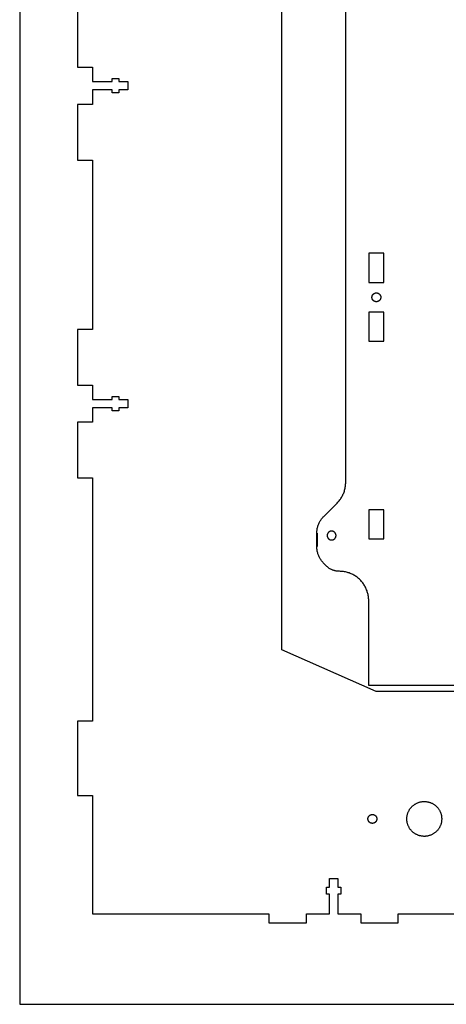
# Model space of a CAD drawing. Header units: millimetres. Extents: x 4719 to 5519, y -4846 to -4333.
# Tile 1 of 22: x 4719 to 4863, y -4846 to -4513. Entities that reach past the tile are written whole.
import ezdxf

# ---------------------------------------------------------------- set-up
doc = ezdxf.new("R2010")
doc.units = ezdxf.units.MM
doc.layers.add('Default', color=18, linetype='Continuous', true_color=0x000000)
doc.layers.add('Make2D$visible$Curves', color=18, linetype='Continuous', true_color=0x000000)

msp = doc.modelspace()

# ---------------------------------------------------------------- linework, layer by layer
at = {"layer": 'Default'}
for points in [[(4719.04, -4846.04), (5519.04, -4846.04), (5519.04, -4333.43), (4719.04, -4333.43)], [(4861.92, -4783.33), (4861.91, -4783.54), (4861.9, -4783.74), (4861.89, -4783.94), (4861.86, -4784.15), (4861.83, -4784.35), (4861.79, -4784.55), (4861.74, -4784.75), (4861.69, -4784.95), (4861.63, -4785.14), (4861.57, -4785.34), (4861.49, -4785.53), (4861.41, -4785.72), (4861.33, -4785.9), (4861.23, -4786.09), (4861.14, -4786.27), (4861.03, -4786.44), (4860.92, -4786.61), (4860.8, -4786.78), (4860.68, -4786.95), (4860.55, -4787.11), (4860.42, -4787.26), (4860.28, -4787.41), (4860.13, -4787.56), (4859.99, -4787.7), (4859.83, -4787.83), (4859.67, -4787.96), (4859.51, -4788.09), (4859.34, -4788.2), (4859.17, -4788.32), (4859, -4788.42), (4858.82, -4788.52), (4858.64, -4788.62), (4858.45, -4788.71), (4858.26, -4788.79), (4858.07, -4788.86), (4857.88, -4788.93), (4857.68, -4788.99), (4857.49, -4789.05), (4857.29, -4789.09), (4857.09, -4789.13), (4856.88, -4789.17), (4856.68, -4789.19), (4856.48, -4789.21), (4856.27, -4789.23), (4856.07, -4789.23), (4855.86, -4789.23), (4855.66, -4789.22), (4855.45, -4789.2), (4855.25, -4789.18), (4855.05, -4789.15), (4854.85, -4789.11), (4854.65, -4789.07), (4854.45, -4789.02), (4854.25, -4788.96), (4854.06, -4788.9), (4853.87, -4788.83), (4853.68, -4788.75), (4853.49, -4788.66), (4853.31, -4788.57), (4853.13, -4788.47), (4852.95, -4788.37), (4852.78, -4788.26), (4852.61, -4788.15), (4852.44, -4788.03), (4852.28, -4787.9), (4852.13, -4787.77), (4851.97, -4787.63), (4851.83, -4787.49), (4851.69, -4787.34), (4851.55, -4787.18), (4851.42, -4787.03), (4851.29, -4786.87), (4851.17, -4786.7), (4851.06, -4786.53), (4850.95, -4786.35), (4850.85, -4786.18), (4850.75, -4786), (4850.66, -4785.81), (4850.58, -4785.62), (4850.5, -4785.43), (4850.43, -4785.24), (4850.37, -4785.05), (4850.32, -4784.85), (4850.27, -4784.65), (4850.22, -4784.45), (4850.19, -4784.25), (4850.16, -4784.05), (4850.14, -4783.84), (4850.12, -4783.64), (4850.12, -4783.43), (4850.12, -4783.23), (4850.12, -4783.02), (4850.14, -4782.82), (4850.16, -4782.62), (4850.19, -4782.41), (4850.22, -4782.21), (4850.27, -4782.01), (4850.32, -4781.81), (4850.37, -4781.62), (4850.43, -4781.42), (4850.5, -4781.23), (4850.58, -4781.04), (4850.66, -4780.85), (4850.75, -4780.67), (4850.85, -4780.49), (4850.95, -4780.31), (4851.06, -4780.13), (4851.17, -4779.96), (4851.29, -4779.8), (4851.42, -4779.64), (4851.55, -4779.48), (4851.69, -4779.33), (4851.83, -4779.18), (4851.97, -4779.03), (4852.13, -4778.9), (4852.28, -4778.76), (4852.44, -4778.64), (4852.61, -4778.52), (4852.78, -4778.4), (4852.95, -4778.29), (4853.13, -4778.19), (4853.31, -4778.09), (4853.49, -4778), (4853.68, -4777.92), (4853.87, -4777.84), (4854.06, -4777.77), (4854.25, -4777.7), (4854.45, -4777.64), (4854.65, -4777.59), (4854.85, -4777.55), (4855.05, -4777.51), (4855.25, -4777.48), (4855.45, -4777.46), (4855.66, -4777.44), (4855.86, -4777.43), (4856.07, -4777.43), (4856.27, -4777.44), (4856.48, -4777.45), (4856.68, -4777.47), (4856.88, -4777.5), (4857.09, -4777.53), (4857.29, -4777.57), (4857.49, -4777.62), (4857.68, -4777.67), (4857.88, -4777.73), (4858.07, -4777.8), (4858.26, -4777.88), (4858.45, -4777.96), (4858.64, -4778.04), (4858.82, -4778.14), (4859, -4778.24), (4859.17, -4778.35), (4859.34, -4778.46), (4859.51, -4778.58), (4859.67, -4778.7), (4859.83, -4778.83), (4859.99, -4778.97), (4860.13, -4779.11), (4860.28, -4779.25), (4860.42, -4779.4), (4860.55, -4779.56), (4860.68, -4779.72), (4860.8, -4779.88), (4860.92, -4780.05), (4861.03, -4780.22), (4861.14, -4780.4), (4861.23, -4780.58), (4861.33, -4780.76), (4861.41, -4780.94), (4861.49, -4781.13), (4861.57, -4781.32), (4861.63, -4781.52), (4861.69, -4781.71), (4861.74, -4781.91), (4861.79, -4782.11), (4861.83, -4782.31), (4861.86, -4782.51), (4861.89, -4782.72), (4861.9, -4782.92), (4861.91, -4783.13)]]:
    msp.add_lwpolyline(points, close=True, dxfattribs=at)
for points in [[(5051.64, -4470.26), (5051.64, -4726.09), (5019.72, -4740.26), (4839.76, -4740.26), (4807.84, -4726.09), (4807.84, -4470.26)], [(4829.42, -4669.47), (4829.42, -4495.73)], [(4738.64, -4510.26), (4738.64, -4529.08), (4743.64, -4529.08), (4743.64, -4533.94), (4750.32, -4533.94), (4750.32, -4532.94), (4752.64, -4532.94), (4752.64, -4533.94), (4755.64, -4533.94), (4755.64, -4536.76), (4752.64, -4536.76), (4752.64, -4537.76), (4750.32, -4537.76), (4750.32, -4536.76), (4743.64, -4536.76), (4743.64, -4541.64), (4738.64, -4541.64), (4738.64, -4560.46), (4743.64, -4560.46), (4743.64, -4617.76), (4738.64, -4617.76), (4738.64, -4636.58), (4743.64, -4636.58), (4743.64, -4641.44), (4750.32, -4641.44), (4750.32, -4640.44), (4752.64, -4640.44), (4752.64, -4641.44), (4755.64, -4641.44), (4755.64, -4644.26), (4752.64, -4644.26), (4752.64, -4645.26), (4750.32, -4645.26), (4750.32, -4644.26), (4743.64, -4644.26), (4743.64, -4649.14), (4738.64, -4649.14), (4738.64, -4667.96), (4743.64, -4667.96), (4743.64, -4750.26), (4738.64, -4750.26), (4738.64, -4775.46), (4743.64, -4775.46), (4743.64, -4815.46), (4803.43, -4815.46), (4803.43, -4818.46), (4816.18, -4818.46), (4816.18, -4815.46), (4823.93, -4815.46), (4823.93, -4808.78), (4822.93, -4808.78), (4822.93, -4806.46), (4823.93, -4806.46), (4823.93, -4803.46), (4826.75, -4803.46), (4826.75, -4806.46), (4827.75, -4806.46), (4827.75, -4808.78), (4826.74, -4808.78), (4826.74, -4815.46), (4834.48, -4815.46), (4834.48, -4818.46), (4847.23, -4818.46), (4847.23, -4815.46), (4904.64, -4815.46)], [(4826.52, -4676.48), (4826.75, -4676.23), (4826.98, -4675.98), (4827.2, -4675.72), (4827.41, -4675.46), (4827.61, -4675.18), (4827.8, -4674.9), (4827.98, -4674.62), (4828.15, -4674.33), (4828.31, -4674.03), (4828.46, -4673.73), (4828.6, -4673.42), (4828.73, -4673.11), (4828.85, -4672.79), (4828.96, -4672.47), (4829.05, -4672.15), (4829.14, -4671.82), (4829.21, -4671.49), (4829.28, -4671.16), (4829.33, -4670.82), (4829.37, -4670.49), (4829.4, -4670.15), (4829.41, -4669.81), (4829.42, -4669.47)], [(4822, -4680.99), (4826.52, -4676.48)], [(4819.63, -4686.72), (4819.63, -4686.45), (4819.65, -4686.17), (4819.67, -4685.89), (4819.7, -4685.62), (4819.75, -4685.35), (4819.8, -4685.07), (4819.86, -4684.8), (4819.93, -4684.54), (4820.01, -4684.27), (4820.1, -4684.01), (4820.19, -4683.75), (4820.3, -4683.5), (4820.41, -4683.24), (4820.54, -4683), (4820.67, -4682.75), (4820.81, -4682.51), (4820.95, -4682.28), (4821.11, -4682.05), (4821.27, -4681.83), (4821.44, -4681.61), (4821.62, -4681.4), (4821.81, -4681.19), (4822, -4680.99)], [(4819.63, -4691.17), (4819.63, -4686.72)], [(4822, -4696.9), (4821.81, -4696.7), (4821.62, -4696.49), (4821.44, -4696.28), (4821.27, -4696.06), (4821.11, -4695.84), (4820.95, -4695.61), (4820.81, -4695.38), (4820.67, -4695.14), (4820.54, -4694.89), (4820.41, -4694.65), (4820.3, -4694.4), (4820.19, -4694.14), (4820.1, -4693.88), (4820.01, -4693.62), (4819.93, -4693.35), (4819.86, -4693.09), (4819.8, -4692.82), (4819.75, -4692.54), (4819.7, -4692.27), (4819.67, -4692), (4819.65, -4691.72), (4819.63, -4691.44), (4819.63, -4691.17)], [(4822.9, -4697.8), (4822, -4696.9)], [(4827.21, -4699.58), (4827, -4699.58), (4826.8, -4699.57), (4826.59, -4699.55), (4826.38, -4699.52), (4826.18, -4699.49), (4825.97, -4699.45), (4825.77, -4699.41), (4825.57, -4699.36), (4825.37, -4699.3), (4825.17, -4699.23), (4824.98, -4699.16), (4824.78, -4699.08), (4824.59, -4698.99), (4824.41, -4698.9), (4824.22, -4698.8), (4824.04, -4698.69), (4823.87, -4698.58), (4823.7, -4698.47), (4823.53, -4698.34), (4823.36, -4698.21), (4823.2, -4698.08), (4823.05, -4697.94), (4822.9, -4697.8)], [(4827.3, -4699.58), (4827.21, -4699.58)], [(4837.2, -4709.48), (4837.19, -4709.14), (4837.17, -4708.81), (4837.15, -4708.47), (4837.11, -4708.13), (4837.05, -4707.8), (4836.99, -4707.47), (4836.92, -4707.14), (4836.83, -4706.81), (4836.73, -4706.49), (4836.63, -4706.17), (4836.51, -4705.85), (4836.38, -4705.54), (4836.24, -4705.23), (4836.09, -4704.93), (4835.93, -4704.63), (4835.76, -4704.34), (4835.58, -4704.05), (4835.39, -4703.77), (4835.19, -4703.5), (4834.98, -4703.23), (4834.76, -4702.98), (4834.53, -4702.72), (4834.3, -4702.48), (4834.06, -4702.25), (4833.8, -4702.02), (4833.55, -4701.8), (4833.28, -4701.59), (4833.01, -4701.39), (4832.73, -4701.2), (4832.44, -4701.02), (4832.15, -4700.85), (4831.85, -4700.69), (4831.55, -4700.54), (4831.24, -4700.4), (4830.93, -4700.27), (4830.61, -4700.15), (4830.29, -4700.05), (4829.97, -4699.95), (4829.64, -4699.86), (4829.31, -4699.79), (4828.98, -4699.73), (4828.65, -4699.67), (4828.31, -4699.63), (4827.97, -4699.6), (4827.64, -4699.59), (4827.3, -4699.58)], [(5021.84, -4709.48), (5021.84, -4738.26), (4976.92, -4738.26), (4976.92, -4740.26), (4964.55, -4740.26), (4964.55, -4738.26), (4894.49, -4738.26), (4894.49, -4740.26), (4882.12, -4740.26), (4882.12, -4738.26), (4837.2, -4738.26), (4837.2, -4709.48)]]:
    msp.add_lwpolyline(points, dxfattribs=at)
at = {"layer": 'Make2D$visible$Curves', "color": 18, "lineweight": -3, "true_color": 0x000000}
for points in [[(4837.3, -4601.89), (4842.3, -4601.89), (4842.3, -4592.02), (4837.3, -4592.02)], [(4841.3, -4606.9), (4841.3, -4606.93), (4841.3, -4606.97), (4841.29, -4607), (4841.29, -4607.04), (4841.29, -4607.07), (4841.28, -4607.1), (4841.28, -4607.14), (4841.27, -4607.17), (4841.27, -4607.21), (4841.26, -4607.24), (4841.25, -4607.28), (4841.24, -4607.31), (4841.23, -4607.35), (4841.22, -4607.38), (4841.21, -4607.42), (4841.19, -4607.45), (4841.18, -4607.49), (4841.16, -4607.52), (4841.15, -4607.56), (4841.13, -4607.59), (4841.11, -4607.62), (4841.09, -4607.66), (4841.07, -4607.69), (4841.05, -4607.72), (4841.03, -4607.75), (4841.01, -4607.78), (4840.99, -4607.82), (4840.96, -4607.85), (4840.94, -4607.88), (4840.91, -4607.9), (4840.89, -4607.93), (4840.86, -4607.96), (4840.83, -4607.99), (4840.8, -4608.01), (4840.77, -4608.04), (4840.74, -4608.07), (4840.71, -4608.09), (4840.68, -4608.11), (4840.65, -4608.13), (4840.62, -4608.16), (4840.59, -4608.18), (4840.55, -4608.2), (4840.52, -4608.22), (4840.49, -4608.23), (4840.45, -4608.25), (4840.42, -4608.27), (4840.38, -4608.28), (4840.35, -4608.3), (4840.32, -4608.31), (4840.28, -4608.32), (4840.25, -4608.33), (4840.21, -4608.34), (4840.18, -4608.35), (4840.14, -4608.36), (4840.11, -4608.37), (4840.07, -4608.38), (4840.04, -4608.38), (4840, -4608.39), (4839.97, -4608.39), (4839.93, -4608.39), (4839.9, -4608.4), (4839.86, -4608.4), (4839.83, -4608.4), (4839.8, -4608.4), (4839.76, -4608.4), (4839.73, -4608.4), (4839.7, -4608.4), (4839.66, -4608.39), (4839.63, -4608.39), (4839.59, -4608.39), (4839.56, -4608.38), (4839.52, -4608.38), (4839.49, -4608.37), (4839.46, -4608.36), (4839.42, -4608.35), (4839.39, -4608.34), (4839.35, -4608.33), (4839.32, -4608.32), (4839.28, -4608.31), (4839.25, -4608.3), (4839.21, -4608.28), (4839.18, -4608.27), (4839.14, -4608.25), (4839.11, -4608.23), (4839.08, -4608.22), (4839.04, -4608.2), (4839.01, -4608.18), (4838.98, -4608.16), (4838.95, -4608.13), (4838.91, -4608.11), (4838.88, -4608.09), (4838.85, -4608.07), (4838.82, -4608.04), (4838.79, -4608.01), (4838.77, -4607.99), (4838.74, -4607.96), (4838.71, -4607.93), (4838.68, -4607.9), (4838.66, -4607.88), (4838.63, -4607.85), (4838.61, -4607.82), (4838.59, -4607.78), (4838.56, -4607.75), (4838.54, -4607.72), (4838.52, -4607.69), (4838.5, -4607.66), (4838.48, -4607.62), (4838.47, -4607.59), (4838.45, -4607.56), (4838.43, -4607.52), (4838.42, -4607.49), (4838.4, -4607.45), (4838.39, -4607.42), (4838.38, -4607.38), (4838.37, -4607.35), (4838.36, -4607.31), (4838.35, -4607.28), (4838.34, -4607.24), (4838.33, -4607.21), (4838.32, -4607.17), (4838.32, -4607.14), (4838.31, -4607.1), (4838.31, -4607.07), (4838.3, -4607.04), (4838.3, -4607), (4838.3, -4606.97), (4838.3, -4606.93), (4838.3, -4606.9), (4838.3, -4606.87), (4838.3, -4606.83), (4838.3, -4606.8), (4838.3, -4606.77), (4838.31, -4606.73), (4838.31, -4606.7), (4838.32, -4606.66), (4838.32, -4606.63), (4838.33, -4606.59), (4838.34, -4606.56), (4838.35, -4606.52), (4838.36, -4606.49), (4838.37, -4606.45), (4838.38, -4606.42), (4838.39, -4606.38), (4838.4, -4606.35), (4838.42, -4606.31), (4838.43, -4606.28), (4838.45, -4606.25), (4838.47, -4606.21), (4838.48, -4606.18), (4838.5, -4606.14), (4838.52, -4606.11), (4838.54, -4606.08), (4838.56, -4606.05), (4838.59, -4606.02), (4838.61, -4605.99), (4838.63, -4605.96), (4838.66, -4605.93), (4838.68, -4605.9), (4838.71, -4605.87), (4838.74, -4605.84), (4838.77, -4605.81), (4838.79, -4605.79), (4838.82, -4605.76), (4838.85, -4605.74), (4838.88, -4605.71), (4838.91, -4605.69), (4838.95, -4605.67), (4838.98, -4605.65), (4839.01, -4605.62), (4839.04, -4605.6), (4839.08, -4605.59), (4839.11, -4605.57), (4839.14, -4605.55), (4839.18, -4605.54), (4839.21, -4605.52), (4839.25, -4605.51), (4839.28, -4605.49), (4839.32, -4605.48), (4839.35, -4605.47), (4839.39, -4605.46), (4839.42, -4605.45), (4839.46, -4605.44), (4839.49, -4605.43), (4839.52, -4605.43), (4839.56, -4605.42), (4839.59, -4605.41), (4839.63, -4605.41), (4839.66, -4605.41), (4839.7, -4605.4), (4839.73, -4605.4), (4839.76, -4605.4), (4839.8, -4605.4), (4839.83, -4605.4), (4839.86, -4605.4), (4839.9, -4605.4), (4839.93, -4605.41), (4839.97, -4605.41), (4840, -4605.41), (4840.04, -4605.42), (4840.07, -4605.43), (4840.11, -4605.43), (4840.14, -4605.44), (4840.18, -4605.45), (4840.21, -4605.46), (4840.25, -4605.47), (4840.28, -4605.48), (4840.32, -4605.49), (4840.35, -4605.51), (4840.38, -4605.52), (4840.42, -4605.54), (4840.45, -4605.55), (4840.49, -4605.57), (4840.52, -4605.59), (4840.55, -4605.6), (4840.59, -4605.62), (4840.62, -4605.65), (4840.65, -4605.67), (4840.68, -4605.69), (4840.71, -4605.71), (4840.74, -4605.74), (4840.77, -4605.76), (4840.8, -4605.79), (4840.83, -4605.81), (4840.86, -4605.84), (4840.89, -4605.87), (4840.91, -4605.9), (4840.94, -4605.93), (4840.96, -4605.96), (4840.99, -4605.99), (4841.01, -4606.02), (4841.03, -4606.05), (4841.05, -4606.08), (4841.07, -4606.11), (4841.09, -4606.14), (4841.11, -4606.18), (4841.13, -4606.21), (4841.15, -4606.25), (4841.16, -4606.28), (4841.18, -4606.31), (4841.19, -4606.35), (4841.21, -4606.38), (4841.22, -4606.42), (4841.23, -4606.45), (4841.24, -4606.49), (4841.25, -4606.52), (4841.26, -4606.56), (4841.27, -4606.59), (4841.27, -4606.63), (4841.28, -4606.66), (4841.28, -4606.7), (4841.29, -4606.73), (4841.29, -4606.77), (4841.29, -4606.8), (4841.3, -4606.83), (4841.3, -4606.87)], [(4837.3, -4621.78), (4842.3, -4621.78), (4842.3, -4611.91), (4837.3, -4611.91)], [(4842.3, -4688.62), (4842.3, -4678.75), (4837.3, -4678.75), (4837.3, -4688.62)], [(4826.14, -4687.48), (4826.14, -4687.45), (4826.14, -4687.41), (4826.14, -4687.38), (4826.13, -4687.35), (4826.13, -4687.31), (4826.13, -4687.28), (4826.12, -4687.24), (4826.12, -4687.21), (4826.11, -4687.17), (4826.1, -4687.14), (4826.09, -4687.1), (4826.08, -4687.07), (4826.07, -4687.03), (4826.06, -4687), (4826.05, -4686.96), (4826.04, -4686.93), (4826.02, -4686.9), (4826.01, -4686.86), (4825.99, -4686.83), (4825.97, -4686.79), (4825.96, -4686.76), (4825.94, -4686.73), (4825.92, -4686.69), (4825.9, -4686.66), (4825.87, -4686.63), (4825.85, -4686.6), (4825.83, -4686.57), (4825.81, -4686.54), (4825.78, -4686.51), (4825.75, -4686.48), (4825.73, -4686.45), (4825.7, -4686.42), (4825.67, -4686.39), (4825.65, -4686.37), (4825.62, -4686.34), (4825.59, -4686.32), (4825.56, -4686.29), (4825.52, -4686.27), (4825.49, -4686.25), (4825.46, -4686.23), (4825.43, -4686.21), (4825.4, -4686.19), (4825.36, -4686.17), (4825.33, -4686.15), (4825.3, -4686.13), (4825.26, -4686.12), (4825.23, -4686.1), (4825.19, -4686.09), (4825.16, -4686.07), (4825.12, -4686.06), (4825.09, -4686.05), (4825.05, -4686.04), (4825.02, -4686.03), (4824.98, -4686.02), (4824.95, -4686.01), (4824.91, -4686.01), (4824.88, -4686), (4824.84, -4686), (4824.81, -4685.99), (4824.78, -4685.99), (4824.74, -4685.99), (4824.71, -4685.98), (4824.67, -4685.98), (4824.64, -4685.98), (4824.61, -4685.98), (4824.57, -4685.98), (4824.54, -4685.99), (4824.51, -4685.99), (4824.47, -4685.99), (4824.44, -4686), (4824.4, -4686), (4824.37, -4686.01), (4824.33, -4686.01), (4824.3, -4686.02), (4824.26, -4686.03), (4824.23, -4686.04), (4824.19, -4686.05), (4824.16, -4686.06), (4824.12, -4686.07), (4824.09, -4686.09), (4824.05, -4686.1), (4824.02, -4686.12), (4823.99, -4686.13), (4823.95, -4686.15), (4823.92, -4686.17), (4823.89, -4686.19), (4823.85, -4686.21), (4823.82, -4686.23), (4823.79, -4686.25), (4823.76, -4686.27), (4823.73, -4686.29), (4823.7, -4686.32), (4823.67, -4686.34), (4823.64, -4686.37), (4823.61, -4686.39), (4823.58, -4686.42), (4823.55, -4686.45), (4823.53, -4686.48), (4823.5, -4686.51), (4823.48, -4686.54), (4823.45, -4686.57), (4823.43, -4686.6), (4823.41, -4686.63), (4823.39, -4686.66), (4823.36, -4686.69), (4823.34, -4686.73), (4823.33, -4686.76), (4823.31, -4686.79), (4823.29, -4686.83), (4823.28, -4686.86), (4823.26, -4686.9), (4823.25, -4686.93), (4823.23, -4686.96), (4823.22, -4687), (4823.21, -4687.03), (4823.2, -4687.07), (4823.19, -4687.1), (4823.18, -4687.14), (4823.17, -4687.17), (4823.17, -4687.21), (4823.16, -4687.24), (4823.15, -4687.28), (4823.15, -4687.31), (4823.15, -4687.35), (4823.14, -4687.38), (4823.14, -4687.41), (4823.14, -4687.45), (4823.14, -4687.48), (4823.14, -4687.51), (4823.14, -4687.55), (4823.14, -4687.58), (4823.15, -4687.62), (4823.15, -4687.65), (4823.15, -4687.69), (4823.16, -4687.72), (4823.17, -4687.75), (4823.17, -4687.79), (4823.18, -4687.82), (4823.19, -4687.86), (4823.2, -4687.89), (4823.21, -4687.93), (4823.22, -4687.96), (4823.23, -4688), (4823.25, -4688.03), (4823.26, -4688.07), (4823.28, -4688.1), (4823.29, -4688.14), (4823.31, -4688.17), (4823.33, -4688.2), (4823.34, -4688.24), (4823.36, -4688.27), (4823.39, -4688.3), (4823.41, -4688.33), (4823.43, -4688.37), (4823.45, -4688.4), (4823.48, -4688.43), (4823.5, -4688.46), (4823.53, -4688.49), (4823.55, -4688.51), (4823.58, -4688.54), (4823.61, -4688.57), (4823.64, -4688.6), (4823.67, -4688.62), (4823.7, -4688.65), (4823.73, -4688.67), (4823.76, -4688.69), (4823.79, -4688.72), (4823.82, -4688.74), (4823.85, -4688.76), (4823.89, -4688.78), (4823.92, -4688.8), (4823.95, -4688.81), (4823.99, -4688.83), (4824.02, -4688.85), (4824.05, -4688.86), (4824.09, -4688.88), (4824.12, -4688.89), (4824.16, -4688.9), (4824.19, -4688.91), (4824.23, -4688.92), (4824.26, -4688.93), (4824.3, -4688.94), (4824.33, -4688.95), (4824.37, -4688.96), (4824.4, -4688.96), (4824.44, -4688.97), (4824.47, -4688.97), (4824.51, -4688.98), (4824.54, -4688.98), (4824.57, -4688.98), (4824.61, -4688.98), (4824.64, -4688.98), (4824.67, -4688.98), (4824.71, -4688.98), (4824.74, -4688.98), (4824.78, -4688.98), (4824.81, -4688.97), (4824.84, -4688.97), (4824.88, -4688.96), (4824.91, -4688.96), (4824.95, -4688.95), (4824.98, -4688.94), (4825.02, -4688.93), (4825.05, -4688.92), (4825.09, -4688.91), (4825.12, -4688.9), (4825.16, -4688.89), (4825.19, -4688.88), (4825.23, -4688.86), (4825.26, -4688.85), (4825.3, -4688.83), (4825.33, -4688.81), (4825.36, -4688.8), (4825.4, -4688.78), (4825.43, -4688.76), (4825.46, -4688.74), (4825.49, -4688.72), (4825.52, -4688.69), (4825.56, -4688.67), (4825.59, -4688.65), (4825.62, -4688.62), (4825.65, -4688.6), (4825.67, -4688.57), (4825.7, -4688.54), (4825.73, -4688.51), (4825.75, -4688.49), (4825.78, -4688.46), (4825.81, -4688.43), (4825.83, -4688.4), (4825.85, -4688.37), (4825.87, -4688.33), (4825.9, -4688.3), (4825.92, -4688.27), (4825.94, -4688.24), (4825.96, -4688.2), (4825.97, -4688.17), (4825.99, -4688.14), (4826.01, -4688.1), (4826.02, -4688.07), (4826.04, -4688.03), (4826.05, -4688), (4826.06, -4687.96), (4826.07, -4687.93), (4826.08, -4687.89), (4826.09, -4687.86), (4826.1, -4687.82), (4826.11, -4687.79), (4826.12, -4687.75), (4826.12, -4687.72), (4826.13, -4687.69), (4826.13, -4687.65), (4826.13, -4687.62), (4826.14, -4687.58), (4826.14, -4687.55), (4826.14, -4687.51)], [(4839.94, -4783.33), (4839.94, -4783.36), (4839.94, -4783.4), (4839.94, -4783.43), (4839.94, -4783.47), (4839.93, -4783.5), (4839.93, -4783.53), (4839.92, -4783.57), (4839.92, -4783.6), (4839.91, -4783.64), (4839.9, -4783.67), (4839.89, -4783.71), (4839.88, -4783.74), (4839.87, -4783.78), (4839.86, -4783.81), (4839.85, -4783.85), (4839.84, -4783.88), (4839.82, -4783.92), (4839.81, -4783.95), (4839.79, -4783.99), (4839.77, -4784.02), (4839.76, -4784.05), (4839.74, -4784.09), (4839.72, -4784.12), (4839.7, -4784.15), (4839.68, -4784.18), (4839.65, -4784.22), (4839.63, -4784.25), (4839.61, -4784.28), (4839.58, -4784.31), (4839.56, -4784.34), (4839.53, -4784.36), (4839.5, -4784.39), (4839.47, -4784.42), (4839.45, -4784.45), (4839.42, -4784.47), (4839.39, -4784.5), (4839.36, -4784.52), (4839.33, -4784.54), (4839.29, -4784.57), (4839.26, -4784.59), (4839.23, -4784.61), (4839.2, -4784.63), (4839.16, -4784.65), (4839.13, -4784.66), (4839.1, -4784.68), (4839.06, -4784.7), (4839.03, -4784.71), (4838.99, -4784.73), (4838.96, -4784.74), (4838.92, -4784.75), (4838.89, -4784.76), (4838.85, -4784.77), (4838.82, -4784.78), (4838.78, -4784.79), (4838.75, -4784.8), (4838.71, -4784.81), (4838.68, -4784.81), (4838.64, -4784.82), (4838.61, -4784.82), (4838.58, -4784.83), (4838.54, -4784.83), (4838.51, -4784.83), (4838.47, -4784.83), (4838.44, -4784.83), (4838.41, -4784.83), (4838.37, -4784.83), (4838.34, -4784.83), (4838.31, -4784.83), (4838.27, -4784.82), (4838.24, -4784.82), (4838.2, -4784.81), (4838.17, -4784.81), (4838.13, -4784.8), (4838.1, -4784.79), (4838.06, -4784.78), (4838.03, -4784.77), (4837.99, -4784.76), (4837.96, -4784.75), (4837.92, -4784.74), (4837.89, -4784.73), (4837.85, -4784.71), (4837.82, -4784.7), (4837.79, -4784.68), (4837.75, -4784.66), (4837.72, -4784.65), (4837.69, -4784.63), (4837.65, -4784.61), (4837.62, -4784.59), (4837.59, -4784.57), (4837.56, -4784.54), (4837.53, -4784.52), (4837.5, -4784.5), (4837.47, -4784.47), (4837.44, -4784.45), (4837.41, -4784.42), (4837.38, -4784.39), (4837.35, -4784.36), (4837.33, -4784.34), (4837.3, -4784.31), (4837.28, -4784.28), (4837.25, -4784.25), (4837.23, -4784.22), (4837.21, -4784.18), (4837.19, -4784.15), (4837.17, -4784.12), (4837.15, -4784.09), (4837.13, -4784.05), (4837.11, -4784.02), (4837.09, -4783.99), (4837.08, -4783.95), (4837.06, -4783.92), (4837.05, -4783.88), (4837.03, -4783.85), (4837.02, -4783.81), (4837.01, -4783.78), (4837, -4783.74), (4836.99, -4783.71), (4836.98, -4783.67), (4836.97, -4783.64), (4836.97, -4783.6), (4836.96, -4783.57), (4836.96, -4783.53), (4836.95, -4783.5), (4836.95, -4783.47), (4836.94, -4783.43), (4836.94, -4783.4), (4836.94, -4783.36), (4836.94, -4783.33), (4836.94, -4783.3), (4836.94, -4783.26), (4836.94, -4783.23), (4836.95, -4783.2), (4836.95, -4783.16), (4836.96, -4783.13), (4836.96, -4783.09), (4836.97, -4783.06), (4836.97, -4783.02), (4836.98, -4782.99), (4836.99, -4782.95), (4837, -4782.92), (4837.01, -4782.88), (4837.02, -4782.85), (4837.03, -4782.81), (4837.05, -4782.78), (4837.06, -4782.74), (4837.08, -4782.71), (4837.09, -4782.68), (4837.11, -4782.64), (4837.13, -4782.61), (4837.15, -4782.58), (4837.17, -4782.54), (4837.19, -4782.51), (4837.21, -4782.48), (4837.23, -4782.45), (4837.25, -4782.42), (4837.28, -4782.39), (4837.3, -4782.36), (4837.33, -4782.33), (4837.35, -4782.3), (4837.38, -4782.27), (4837.41, -4782.24), (4837.44, -4782.22), (4837.47, -4782.19), (4837.5, -4782.17), (4837.53, -4782.14), (4837.56, -4782.12), (4837.59, -4782.1), (4837.62, -4782.08), (4837.65, -4782.06), (4837.69, -4782.04), (4837.72, -4782.02), (4837.75, -4782), (4837.79, -4781.98), (4837.82, -4781.97), (4837.85, -4781.95), (4837.89, -4781.94), (4837.92, -4781.92), (4837.96, -4781.91), (4837.99, -4781.9), (4838.03, -4781.89), (4838.06, -4781.88), (4838.1, -4781.87), (4838.13, -4781.86), (4838.17, -4781.86), (4838.2, -4781.85), (4838.24, -4781.85), (4838.27, -4781.84), (4838.31, -4781.84), (4838.34, -4781.83), (4838.37, -4781.83), (4838.41, -4781.83), (4838.44, -4781.83), (4838.47, -4781.83), (4838.51, -4781.83), (4838.54, -4781.83), (4838.58, -4781.84), (4838.61, -4781.84), (4838.64, -4781.85), (4838.68, -4781.85), (4838.71, -4781.86), (4838.75, -4781.86), (4838.78, -4781.87), (4838.82, -4781.88), (4838.85, -4781.89), (4838.89, -4781.9), (4838.92, -4781.91), (4838.96, -4781.92), (4838.99, -4781.94), (4839.03, -4781.95), (4839.06, -4781.97), (4839.1, -4781.98), (4839.13, -4782), (4839.16, -4782.02), (4839.2, -4782.04), (4839.23, -4782.06), (4839.26, -4782.08), (4839.29, -4782.1), (4839.33, -4782.12), (4839.36, -4782.14), (4839.39, -4782.17), (4839.42, -4782.19), (4839.45, -4782.22), (4839.47, -4782.24), (4839.5, -4782.27), (4839.53, -4782.3), (4839.56, -4782.33), (4839.58, -4782.36), (4839.61, -4782.39), (4839.63, -4782.42), (4839.65, -4782.45), (4839.68, -4782.48), (4839.7, -4782.51), (4839.72, -4782.54), (4839.74, -4782.58), (4839.76, -4782.61), (4839.77, -4782.64), (4839.79, -4782.68), (4839.81, -4782.71), (4839.82, -4782.74), (4839.84, -4782.78), (4839.85, -4782.81), (4839.86, -4782.85), (4839.87, -4782.88), (4839.88, -4782.92), (4839.89, -4782.95), (4839.9, -4782.99), (4839.91, -4783.02), (4839.92, -4783.06), (4839.92, -4783.09), (4839.93, -4783.13), (4839.93, -4783.16), (4839.94, -4783.2), (4839.94, -4783.23), (4839.94, -4783.26), (4839.94, -4783.3)]]:
    msp.add_lwpolyline(points, close=True, dxfattribs=at)
msp.add_lwpolyline([(4819.73, -4686.72), (4819.73, -4691.17)], dxfattribs=at)

doc.saveas('drawing.dxf')
